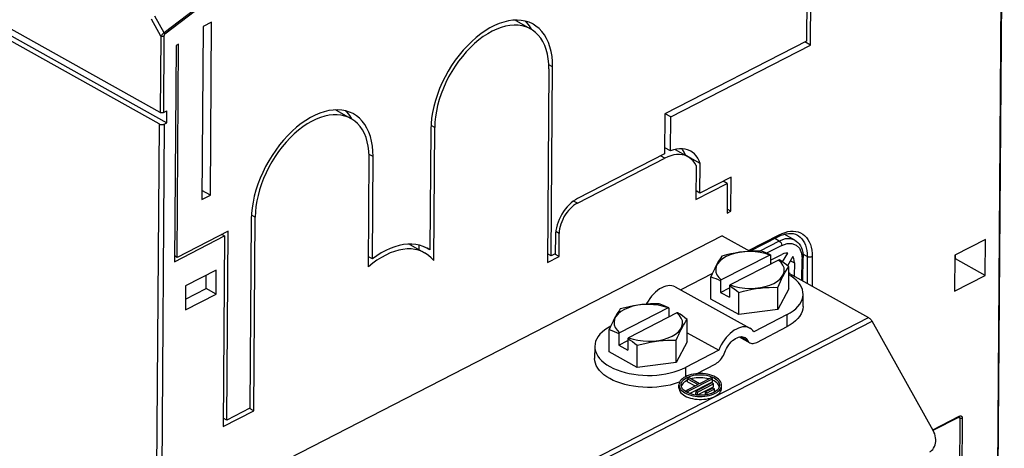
# Model space of a CAD drawing. Extents: x 0 to 420, y 0 to 297.
# Tile 29 of 31: x 372 to 399, y 92 to 104. Entities that reach past the tile are written whole.
import ezdxf

# ---------------------------------------------------------------- set-up
doc = ezdxf.new("R2010")
doc.units = 0
doc.header["$LTSCALE"] = 23.1
doc.layers.get('0').update_dxf_attribs({"linetype": 'CONTINUOUS'})

msp = doc.modelspace()

# ---------------------------------------------------------------- linework, layer by layer
at = {"color": 7, "linetype": 'CONTINUOUS'}
for p, q in [((375.561, 101.497), (326.893, 128.695)), ((327.034, 128.431), (375.744, 101.209)), ((375.531, 101.175), (326.89, 128.357)), ((399.011, 77.683), (399.285, 114.183)), ((393.744, 106.533), (393.721, 103.505)), ((393.834, 103.394), (393.857, 106.507)), ((385.55, 104.082), (385.529, 104.092)), ((385.55, 104.082), (385.967, 103.849)), ((376.766, 103.916), (376.729, 99.046)), ((377.004, 104.039), (376.766, 103.916)), ((376.967, 99.169), (377.004, 104.039)), ((385.927, 103.934), (385.989, 103.836)), ((376.002, 103.377), (375.956, 97.297)), ((376.076, 103.415), (376.002, 103.377)), ((376.032, 97.423), (376.076, 103.415)), ((393.721, 103.505), (389.746, 101.46)), ((389.908, 101.375), (393.834, 103.394)), ((393.834, 103.394), (393.677, 103.482)), ((386.482, 102.724), (386.441, 97.28)), ((386.549, 97.462), (386.589, 102.779)), ((375.646, 101.495), (375.746, 101.547)), ((375.744, 101.209), (375.746, 101.547)), ((380.503, 101.56), (380.483, 101.569)), ((380.503, 101.56), (380.92, 101.327)), ((380.879, 101.412), (380.938, 101.316)), ((389.746, 101.46), (389.737, 100.336)), ((389.908, 101.375), (389.751, 101.463)), ((389.901, 100.415), (389.908, 101.375)), ((375.672, 101.173), (375.744, 101.209)), ((383.246, 97.33), (383.273, 101.073)), ((383.165, 101.018), (383.141, 97.63)), ((389.901, 100.415), (389.739, 100.506)), ((381.521, 97.377), (381.541, 100.258)), ((387.283, 98.947), (389.738, 100.21)), ((389.737, 100.336), (387.288, 99.076)), ((390.031, 100.456), (390.4, 100.25)), ((390.737, 100.063), (390.319, 100.296)), ((390.319, 100.295), (390.319, 100.296)), ((390.625, 100.007), (390.618, 99.047)), ((390.73, 99.227), (390.737, 100.063)), ((391.61, 99.68), (390.73, 99.227)), ((391.602, 98.719), (391.61, 99.68)), ((390.618, 99.047), (391.497, 99.499)), ((391.497, 99.499), (391.382, 99.563)), ((391.497, 99.499), (391.49, 98.661)), ((376.729, 99.046), (376.967, 99.169)), ((376.967, 99.169), (376.731, 99.301)), ((390.73, 99.227), (390.619, 99.29)), ((378.185, 93.108), (378.226, 98.552)), ((391.49, 98.661), (391.602, 98.719)), ((391.602, 98.719), (391.491, 98.781)), ((378.119, 98.496), (378.079, 93.179)), ((375.956, 97.297), (377.364, 98.024)), ((377.468, 98.162), (376.032, 97.423)), ((377.364, 98.024), (377.285, 98.068)), ((377.364, 98.024), (377.324, 92.665)), ((377.428, 92.844), (377.468, 98.162)), ((391.352, 98.03), (378.425, 91.381)), ((386.665, 98.033), (386.661, 97.52)), ((386.768, 97.448), (386.773, 98.093)), ((391.352, 98.03), (392.132, 97.594)), ((392.131, 97.595), (392.937, 98.009)), ((393.395, 97.908), (393.099, 98.073)), ((382.572, 97.782), (382.544, 97.796)), ((382.572, 97.782), (382.99, 97.549)), ((382.83, 97.769), (382.829, 97.639)), ((383.141, 97.63), (382.992, 97.713)), ((398.755, 97.928), (397.893, 97.485)), ((398.747, 96.916), (398.755, 97.928)), ((376.032, 97.423), (375.957, 97.464)), ((381.521, 97.377), (381.413, 97.437)), ((383.141, 97.63), (383.062, 97.679)), ((386.441, 97.28), (386.768, 97.448)), ((386.549, 97.462), (386.443, 97.522)), ((386.661, 97.52), (386.549, 97.462)), ((386.768, 97.448), (386.651, 97.514)), ((392.691, 97.488), (391.33, 96.788)), ((392.691, 97.488), (392.713, 97.49)), ((392.713, 97.49), (392.711, 97.229)), ((392.712, 97.342), (393.028, 97.505)), ((393.047, 97.294), (393.196, 97.543)), ((393.344, 97.444), (393.191, 97.189)), ((397.893, 97.485), (397.885, 96.472)), ((397.912, 97.382), (397.913, 97.495)), ((392.941, 97.348), (391.58, 96.648)), ((392.711, 97.27), (392.749, 97.249)), ((392.963, 97.35), (392.941, 97.348)), ((393.013, 97.278), (392.941, 97.348)), ((393.226, 96.534), (393.23, 97.159)), ((393.384, 97.268), (393.381, 96.896)), ((393.625, 96.76), (393.63, 97.417)), ((397.892, 97.372), (397.912, 97.382)), ((398.747, 96.916), (397.912, 97.382)), ((377.133, 97.065), (376.272, 96.622)), ((376.85, 96.545), (376.853, 96.92)), ((377.128, 96.39), (377.133, 97.065)), ((391.081, 96.973), (390.188, 96.509)), ((391.035, 96.251), (391.04, 96.875)), ((391.075, 96.959), (391.04, 96.875)), ((391.11, 97.037), (391.075, 96.959)), ((393.252, 96.968), (393.229, 96.992)), ((393.229, 96.981), (395.469, 95.729)), ((397.885, 96.472), (398.747, 96.916)), ((376.272, 96.622), (376.267, 95.946)), ((390.037, 96.592), (392.135, 95.432)), ((391.308, 96.767), (391.305, 96.439)), ((391.308, 96.767), (391.33, 96.788)), ((391.558, 96.627), (391.556, 96.299)), ((391.58, 96.648), (391.558, 96.627)), ((376.267, 95.946), (377.128, 96.39)), ((376.269, 96.246), (376.85, 96.545)), ((377.128, 96.39), (376.85, 96.545)), ((391.305, 96.439), (391.558, 96.569)), ((391.305, 96.439), (391.556, 96.299)), ((391.821, 95.812), (391.826, 96.436)), ((392.916, 95.953), (392.921, 96.578)), ((393.226, 96.534), (392.916, 95.953)), ((393.628, 96.043), (393.63, 96.381)), ((391.821, 95.812), (391.035, 96.251)), ((389.833, 96.002), (388.472, 95.302)), ((390.083, 95.862), (388.722, 95.162)), ((389.833, 96.002), (389.854, 96.004)), ((389.854, 96.004), (389.852, 95.743)), ((390.105, 95.864), (390.083, 95.862)), ((390.155, 95.792), (390.083, 95.862)), ((392.916, 95.953), (391.821, 95.812)), ((393.18, 95.812), (392.246, 95.326)), ((388.252, 95.552), (388.217, 95.474)), ((390.368, 95.048), (390.372, 95.673)), ((397.283, 92.557), (395.568, 95.624)), ((388.177, 94.765), (388.182, 95.39)), ((388.217, 95.474), (388.182, 95.39)), ((388.45, 95.282), (388.447, 94.953)), ((388.45, 95.282), (388.472, 95.302)), ((390.37, 95.302), (391.256, 94.812)), ((392.324, 95.031), (393.177, 95.474)), ((388.447, 94.953), (388.7, 95.083)), ((388.447, 94.953), (388.698, 94.813)), ((388.7, 95.142), (388.698, 94.813)), ((388.722, 95.162), (388.7, 95.142)), ((388.963, 94.326), (388.968, 94.951)), ((390.058, 94.468), (390.063, 95.092)), ((390.368, 95.048), (390.058, 94.468)), ((391.834, 95.184), (392.133, 95.019)), ((387.772, 94.918), (387.77, 94.58)), ((388.963, 94.326), (388.177, 94.765)), ((391.256, 94.812), (390.322, 94.326)), ((390.058, 94.468), (388.963, 94.326)), ((390.629, 94.15), (391.172, 94.432)), ((390.138, 93.753), (390.139, 93.838)), ((390.231, 93.851), (390.214, 93.82)), ((390.675, 93.845), (390.352, 93.679)), ((390.426, 94.031), (390.383, 94.009)), ((390.383, 94.009), (390.675, 93.845)), ((390.383, 93.924), (390.383, 94.009)), ((390.383, 93.924), (390.596, 93.805)), ((390.394, 93.656), (391.083, 94.01)), ((390.719, 93.867), (390.426, 94.031)), ((390.438, 93.594), (391.083, 93.926)), ((391.067, 93.89), (390.619, 93.659)), ((390.661, 93.636), (391.109, 93.867)), ((391.042, 94.034), (390.719, 93.867)), ((391.083, 94.01), (391.042, 94.034)), ((391.109, 93.867), (391.067, 93.89)), ((391.083, 93.926), (391.083, 94.01)), ((391.126, 93.948), (391.083, 93.969)), ((391.108, 93.782), (391.109, 93.867)), ((391.338, 93.744), (391.339, 93.829)), ((390.214, 93.82), (390.205, 93.795)), ((390.308, 93.611), (390.357, 93.587)), ((390.352, 93.679), (390.394, 93.656)), ((390.352, 93.634), (390.352, 93.679)), ((390.394, 93.612), (390.394, 93.656)), ((390.618, 93.575), (390.619, 93.659)), ((390.618, 93.575), (390.66, 93.552)), ((390.619, 93.659), (390.661, 93.636)), ((390.683, 93.545), (390.621, 93.551)), ((390.66, 93.552), (391.108, 93.782)), ((390.66, 93.552), (390.661, 93.636)), ((390.885, 93.555), (390.886, 93.64)), ((390.885, 93.555), (390.887, 93.554)), ((391.093, 93.746), (390.886, 93.64)), ((390.886, 93.64), (390.928, 93.617)), ((390.927, 93.561), (390.928, 93.617)), ((390.928, 93.617), (391.134, 93.723)), ((391.047, 93.594), (391.134, 93.639)), ((391.134, 93.723), (391.093, 93.746)), ((391.134, 93.639), (391.134, 93.723)), ((391.272, 93.786), (391.266, 93.806)), ((377.324, 92.665), (378.185, 93.108)), ((378.079, 93.179), (377.428, 92.844)), ((378.185, 93.108), (378.068, 93.174)), ((377.428, 92.844), (377.325, 92.902)), ((397.282, 92.56), (398.003, 92.931))]:
    msp.add_line(p, q, dxfattribs=at)
at = {"color": 9, "linetype": 'CONTINUOUS'}
for p, q in [((398.996, 77.666), (399.27, 114.164)), ((375.577, 103.641), (375.314, 104.12)), ((375.668, 103.738), (375.409, 104.209)), ((375.577, 103.641), (375.561, 101.497)), ((375.662, 103.64), (375.646, 101.495)), ((386.589, 102.779), (386.478, 102.841)), ((375.531, 101.175), (375.263, 65.536)), ((375.672, 101.173), (375.405, 65.535)), ((383.273, 101.073), (383.17, 101.131)), ((381.541, 100.258), (381.431, 100.319)), ((389.738, 100.21), (389.62, 100.276)), ((387.283, 98.947), (387.177, 99.007)), ((378.226, 98.552), (378.123, 98.609)), ((386.773, 98.093), (386.674, 98.148)), ((392.096, 97.614), (392.961, 98.059)), ((392.961, 97.882), (392.41, 97.598)), ((393.03, 97.758), (392.602, 97.538)), ((392.961, 97.882), (392.831, 97.955)), ((393.745, 97.444), (393.625, 97.511)), ((393.745, 97.444), (393.739, 96.696)), ((393.886, 97.442), (393.88, 96.617)), ((393.275, 97.329), (393.384, 97.268)), ((393.595, 96.776), (393.6, 97.379)), ((393.177, 95.474), (393.18, 95.812)), ((382.543, 89.08), (395.469, 95.729)), ((382.641, 88.976), (395.568, 95.624)), ((391.878, 95.191), (392.07, 95.085)), ((390.322, 94.326), (390.32, 94.066)), ((397.274, 92.575), (398.015, 92.956)), ((398.034, 92.897), (397.987, 92.923)), ((398.034, 92.897), (398.014, 90.245)), ((398.104, 92.896), (398.085, 90.244))]:
    msp.add_line(p, q, dxfattribs=at)
for points in [[(386.113, 111.075), (384.359, 109.956), (382.61, 108.794), (380.865, 107.59), (379.125, 106.346), (377.392, 105.062), (375.668, 103.738)], [(386.12, 111.03), (384.369, 109.911), (382.621, 108.75), (380.878, 107.548), (379.14, 106.305), (377.409, 105.022), (375.686, 103.7)], [(375.668, 103.738), (375.656, 103.731), (375.644, 103.722), (375.632, 103.712), (375.621, 103.701), (375.61, 103.689), (375.6, 103.677), (375.591, 103.665), (375.583, 103.653), (375.577, 103.641)], [(375.662, 103.64), (375.653, 103.636), (375.642, 103.633), (375.631, 103.632), (375.619, 103.631), (375.607, 103.632), (375.596, 103.634), (375.586, 103.637), (375.577, 103.641)], [(375.686, 103.7), (375.682, 103.696), (375.678, 103.692), (375.674, 103.686), (375.671, 103.679), (375.668, 103.672), (375.665, 103.664), (375.663, 103.656), (375.662, 103.648), (375.662, 103.64)], [(375.686, 103.7), (375.684, 103.709), (375.68, 103.719), (375.674, 103.729), (375.668, 103.738)], [(392.961, 98.059), (392.96, 98.046), (392.957, 98.035), (392.953, 98.025), (392.947, 98.017), (392.94, 98.011), (392.937, 98.009)], [(392.961, 98.059), (393.042, 98.097), (393.122, 98.126), (393.202, 98.146), (393.279, 98.157), (393.354, 98.159), (393.426, 98.152), (393.495, 98.136), (393.559, 98.111), (393.619, 98.077), (393.673, 98.035), (393.722, 97.985), (393.765, 97.926), (393.802, 97.861), (393.833, 97.788), (393.857, 97.709), (393.874, 97.625), (393.883, 97.535), (393.886, 97.442)], [(393.468, 98.048), (393.498, 98.03), (393.548, 97.991), (393.593, 97.945), (393.633, 97.891), (393.667, 97.83), (393.696, 97.764), (393.718, 97.691), (393.733, 97.613), (393.742, 97.53), (393.745, 97.444)], [(393.395, 97.908), (393.284, 97.946), (393.129, 97.942), (392.961, 97.882)], [(392.961, 97.882), (392.988, 97.86), (393.01, 97.83), (393.025, 97.794), (393.03, 97.758)], [(393.03, 97.758), (393.179, 97.812), (393.317, 97.816), (393.435, 97.77), (393.525, 97.677), (393.581, 97.544), (393.6, 97.379)], [(393.886, 97.442), (393.874, 97.437), (393.861, 97.433), (393.846, 97.43), (393.831, 97.428), (393.815, 97.427), (393.799, 97.428), (393.784, 97.43), (393.77, 97.434), (393.757, 97.438), (393.745, 97.444)], [(393.63, 97.417), (393.622, 97.396), (393.6, 97.379)], [(398.015, 92.956), (398.014, 92.948), (398.012, 92.941), (398.009, 92.936), (398.004, 92.932), (398.003, 92.931)], [(398.015, 92.956), (398.028, 92.961), (398.04, 92.964), (398.052, 92.965), (398.064, 92.964), (398.074, 92.96), (398.083, 92.954), (398.09, 92.946), (398.097, 92.936), (398.101, 92.924), (398.104, 92.911), (398.104, 92.896)], [(398.016, 92.935), (398.021, 92.932), (398.025, 92.927), (398.029, 92.921), (398.032, 92.914), (398.033, 92.906), (398.034, 92.897)], [(398.104, 92.896), (398.097, 92.893), (398.088, 92.89), (398.079, 92.889), (398.069, 92.889), (398.059, 92.889), (398.05, 92.891), (398.041, 92.893), (398.034, 92.897)]]:
    msp.add_lwpolyline(points, dxfattribs=at)
at = {"color": 7, "linetype": 'CONTINUOUS'}
for points in [[(385.591, 104.095), (385.47, 104.09), (385.345, 104.072), (385.218, 104.041), (385.089, 103.998), (384.958, 103.943), (384.827, 103.875), (384.696, 103.796), (384.566, 103.706), (384.438, 103.605), (384.313, 103.495), (384.191, 103.374), (384.073, 103.246), (383.959, 103.109), (383.851, 102.965), (383.749, 102.815), (383.654, 102.659), (383.566, 102.499), (383.486, 102.336), (383.413, 102.17), (383.35, 102.002), (383.295, 101.834), (383.249, 101.666), (383.214, 101.5), (383.187, 101.335), (383.171, 101.175), (383.165, 101.018)], [(386.04, 103.98), (386.028, 103.987), (385.927, 104.033), (385.82, 104.066), (385.708, 104.087), (385.591, 104.095)], [(385.813, 104.068), (385.854, 104.027), (385.927, 103.934)], [(385.967, 103.849), (385.93, 103.868), (385.832, 103.909), (385.728, 103.937), (385.618, 103.953), (385.504, 103.956), (385.386, 103.947), (385.265, 103.925), (385.142, 103.89), (385.017, 103.843), (384.891, 103.784), (384.765, 103.713), (384.64, 103.632), (384.516, 103.539), (384.395, 103.437), (384.276, 103.325), (384.161, 103.204), (384.051, 103.075), (383.946, 102.939), (383.846, 102.796), (383.753, 102.648), (383.666, 102.496), (383.588, 102.339), (383.517, 102.18), (383.454, 102.019), (383.4, 101.858), (383.356, 101.696), (383.32, 101.536), (383.295, 101.378), (383.279, 101.224), (383.273, 101.073)], [(386.482, 102.724), (386.478, 102.869), (386.464, 103.009), (386.441, 103.141), (386.407, 103.266), (386.365, 103.382), (386.313, 103.49), (386.253, 103.587), (386.183, 103.674), (386.106, 103.751), (386.022, 103.815), (385.967, 103.849)], [(386.589, 102.779), (386.585, 102.931), (386.572, 103.076), (386.548, 103.214), (386.514, 103.345), (386.471, 103.467), (386.418, 103.581), (386.357, 103.684), (386.286, 103.776), (386.208, 103.858), (386.121, 103.928), (386.04, 103.98)], [(375.646, 101.495), (375.637, 101.492), (375.626, 101.489), (375.615, 101.487), (375.603, 101.487), (375.591, 101.487), (375.58, 101.489), (375.57, 101.492), (375.561, 101.497)], [(380.543, 101.572), (380.422, 101.567), (380.297, 101.549), (380.17, 101.518), (380.041, 101.475), (379.91, 101.42), (379.779, 101.352), (379.648, 101.273), (379.518, 101.183), (379.391, 101.082), (379.265, 100.972), (379.143, 100.851), (379.025, 100.723), (378.912, 100.586), (378.804, 100.442), (378.702, 100.292), (378.607, 100.137), (378.519, 99.977), (378.439, 99.813), (378.366, 99.647), (378.303, 99.48), (378.248, 99.312), (378.203, 99.144), (378.167, 98.978), (378.141, 98.814), (378.125, 98.653), (378.119, 98.496)], [(380.92, 101.327), (380.849, 101.362), (380.75, 101.398), (380.645, 101.422), (380.536, 101.434), (380.422, 101.433), (380.305, 101.42), (380.184, 101.394), (380.062, 101.357), (379.938, 101.307), (379.814, 101.246), (379.69, 101.174), (379.566, 101.091), (379.444, 100.997), (379.325, 100.894), (379.208, 100.782), (379.096, 100.661), (378.987, 100.532), (378.884, 100.397), (378.786, 100.255), (378.695, 100.108), (378.611, 99.957), (378.534, 99.802), (378.464, 99.645), (378.403, 99.486), (378.351, 99.326), (378.307, 99.167), (378.273, 99.009), (378.248, 98.853), (378.232, 98.7), (378.226, 98.552)], [(380.992, 101.457), (380.979, 101.464), (380.879, 101.51), (380.772, 101.543), (380.66, 101.564), (380.543, 101.572)], [(380.765, 101.545), (380.805, 101.504), (380.879, 101.412)], [(381.411, 97.157), (381.434, 100.273), (381.426, 100.414), (381.408, 100.549), (381.38, 100.676), (381.343, 100.796), (381.297, 100.907), (381.242, 101.009), (381.179, 101.102), (381.108, 101.183), (381.029, 101.254), (380.942, 101.314), (380.92, 101.327)], [(381.541, 100.258), (381.537, 100.409), (381.523, 100.554), (381.499, 100.693), (381.466, 100.823), (381.423, 100.945), (381.37, 101.058), (381.308, 101.161), (381.238, 101.254), (381.159, 101.336), (381.073, 101.406), (380.992, 101.457)], [(375.531, 101.175), (375.542, 101.169), (375.556, 101.164), (375.57, 101.161), (375.585, 101.159), (375.601, 101.158), (375.616, 101.158), (375.632, 101.16), (375.646, 101.163), (375.66, 101.167), (375.672, 101.173)], [(390.469, 100.411), (390.452, 100.42), (390.384, 100.449), (390.312, 100.468), (390.235, 100.477), (390.155, 100.476), (390.072, 100.466), (389.987, 100.445), (389.901, 100.415)], [(390.319, 100.296), (390.286, 100.382), (390.243, 100.459), (390.23, 100.477)], [(390.4, 100.25), (390.367, 100.267), (390.299, 100.293), (390.227, 100.309), (390.152, 100.316), (390.073, 100.313), (389.991, 100.302), (389.908, 100.28), (389.823, 100.25), (389.738, 100.21)], [(390.625, 100.007), (390.585, 100.075), (390.539, 100.136), (390.487, 100.188), (390.43, 100.232), (390.4, 100.25)], [(390.737, 100.063), (390.706, 100.142), (390.668, 100.215), (390.623, 100.279), (390.572, 100.335), (390.515, 100.382), (390.469, 100.411)], [(387.288, 99.076), (387.228, 99.042), (387.168, 99), (387.109, 98.953), (387.052, 98.899), (386.997, 98.841), (386.944, 98.777), (386.895, 98.71), (386.85, 98.639), (386.809, 98.565), (386.772, 98.49), (386.741, 98.412), (386.714, 98.335), (386.693, 98.257), (386.678, 98.18), (386.669, 98.105), (386.665, 98.033)], [(387.283, 98.947), (387.23, 98.917), (387.178, 98.88), (387.127, 98.838), (387.077, 98.79), (387.03, 98.738), (386.985, 98.681), (386.944, 98.621), (386.906, 98.558), (386.872, 98.492), (386.843, 98.425), (386.819, 98.357), (386.799, 98.29), (386.785, 98.222), (386.776, 98.157), (386.773, 98.093)], [(392.937, 98.009), (393.01, 98.043), (393.083, 98.069), (393.153, 98.087), (393.221, 98.097), (393.287, 98.098), (393.351, 98.091), (393.411, 98.074), (393.468, 98.048)], [(382.632, 97.797), (382.516, 97.795), (382.397, 97.782), (382.275, 97.758), (382.15, 97.722), (382.025, 97.674), (381.898, 97.615), (381.772, 97.546), (381.646, 97.466), (381.521, 97.377)], [(383.062, 97.679), (383.05, 97.686), (382.954, 97.731), (382.851, 97.764), (382.744, 97.786), (382.632, 97.797)], [(393.395, 97.908), (393.438, 97.879), (393.481, 97.843), (393.519, 97.8), (393.552, 97.75), (393.58, 97.693), (393.602, 97.631), (393.618, 97.564), (393.627, 97.492), (393.63, 97.417)], [(382.99, 97.549), (382.918, 97.585), (382.82, 97.621), (382.717, 97.645), (382.609, 97.658), (382.497, 97.659), (382.381, 97.648), (382.263, 97.625), (382.142, 97.591), (382.02, 97.546), (381.897, 97.489), (381.774, 97.421), (381.651, 97.343), (381.53, 97.255), (381.411, 97.157)], [(383.246, 97.33), (383.175, 97.409), (383.096, 97.479), (383.01, 97.537), (382.99, 97.549)], [(391.349, 97.456), (391.314, 97.408), (391.28, 97.357), (391.246, 97.303), (391.212, 97.244), (391.178, 97.179), (391.144, 97.111), (391.11, 97.037)], [(392.691, 97.488), (392.564, 97.529), (392.426, 97.559), (392.282, 97.578), (392.134, 97.585), (391.987, 97.579), (391.843, 97.562), (391.705, 97.533), (391.578, 97.493), (391.464, 97.443), (391.366, 97.384), (391.286, 97.317), (391.226, 97.245), (391.188, 97.168), (391.172, 97.09), (391.178, 97.01), (391.207, 96.932), (391.258, 96.857), (391.33, 96.788)], [(392.445, 97.598), (392.32, 97.6), (392.199, 97.598), (392.078, 97.591), (391.958, 97.581), (391.837, 97.565), (391.716, 97.545), (391.596, 97.52), (391.474, 97.49), (391.349, 97.456)], [(392.713, 97.49), (392.647, 97.52), (392.58, 97.548), (392.513, 97.574), (392.445, 97.598)], [(393.196, 97.543), (393.143, 97.542), (393.086, 97.53), (393.028, 97.505)], [(393.384, 97.268), (393.38, 97.334), (393.366, 97.393), (393.344, 97.444)], [(391.58, 96.648), (391.708, 96.606), (391.845, 96.576), (391.989, 96.557), (392.137, 96.55), (392.284, 96.556), (392.429, 96.573), (392.566, 96.602), (392.693, 96.642), (392.807, 96.692), (392.905, 96.751), (392.985, 96.818), (393.045, 96.89), (393.083, 96.967), (393.1, 97.045), (393.093, 97.125), (393.064, 97.203), (393.013, 97.278)], [(392.921, 96.578), (392.956, 96.662), (392.991, 96.74), (393.025, 96.813), (393.059, 96.882), (393.093, 96.946), (393.127, 97.005), (393.161, 97.06), (393.195, 97.11), (393.23, 97.159)], [(393.23, 97.159), (393.162, 97.211), (393.095, 97.26), (393.029, 97.306), (392.963, 97.35)], [(391.04, 96.875), (391.109, 96.851), (391.176, 96.825), (391.242, 96.797), (391.308, 96.767)], [(393.63, 96.381), (393.626, 96.446), (393.61, 96.516), (393.583, 96.585), (393.545, 96.652), (393.497, 96.717), (393.437, 96.78), (393.368, 96.84), (393.29, 96.897), (393.229, 96.933)], [(390.037, 96.592), (389.99, 96.613), (389.94, 96.626), (389.887, 96.63), (389.831, 96.626), (389.773, 96.615), (389.714, 96.595), (389.655, 96.568), (389.595, 96.533), (389.536, 96.491), (389.478, 96.443), (389.422, 96.388), (389.368, 96.329), (389.318, 96.264), (389.271, 96.195), (389.228, 96.123), (389.219, 96.106)], [(391.558, 96.627), (391.624, 96.584), (391.69, 96.538), (391.757, 96.488), (391.826, 96.436)], [(391.826, 96.436), (391.951, 96.47), (392.072, 96.5), (392.193, 96.525), (392.313, 96.545), (392.434, 96.561), (392.555, 96.571), (392.675, 96.578), (392.796, 96.58), (392.921, 96.578)], [(393.18, 95.812), (393.269, 95.863), (393.35, 95.917), (393.422, 95.976), (393.483, 96.037), (393.535, 96.102), (393.575, 96.168), (393.605, 96.236), (393.623, 96.306), (393.63, 96.381)], [(389.833, 96.002), (389.705, 96.043), (389.568, 96.074), (389.424, 96.092), (389.276, 96.099), (389.129, 96.094), (388.984, 96.076), (388.847, 96.047), (388.72, 96.007), (388.606, 95.957), (388.508, 95.898), (388.428, 95.832), (388.368, 95.759), (388.33, 95.683), (388.314, 95.604), (388.32, 95.525), (388.349, 95.447), (388.4, 95.372), (388.472, 95.302)], [(389.586, 96.112), (389.462, 96.114), (389.341, 96.112), (389.22, 96.106), (389.1, 96.095), (388.979, 96.079), (388.858, 96.059), (388.738, 96.034), (388.616, 96.005), (388.491, 95.971)], [(389.854, 96.004), (389.788, 96.034), (389.722, 96.062), (389.655, 96.088), (389.586, 96.112)], [(393.628, 96.043), (393.621, 95.968), (393.602, 95.899), (393.573, 95.831), (393.532, 95.764), (393.481, 95.7), (393.419, 95.638), (393.348, 95.58), (393.267, 95.525), (393.177, 95.474)], [(388.491, 95.971), (388.456, 95.922), (388.422, 95.872), (388.388, 95.817), (388.354, 95.758), (388.32, 95.694), (388.286, 95.625), (388.252, 95.552)], [(388.722, 95.162), (388.849, 95.121), (388.987, 95.09), (389.131, 95.072), (389.279, 95.065), (389.426, 95.07), (389.57, 95.088), (389.708, 95.117), (389.835, 95.157), (389.949, 95.207), (390.047, 95.266), (390.127, 95.332), (390.187, 95.405), (390.225, 95.481), (390.241, 95.56), (390.235, 95.639), (390.206, 95.717), (390.155, 95.792)], [(390.372, 95.673), (390.304, 95.725), (390.237, 95.774), (390.171, 95.821), (390.105, 95.864)], [(388.223, 95.487), (388.134, 95.436), (388.053, 95.382), (387.981, 95.323), (387.92, 95.262), (387.868, 95.197), (387.828, 95.131), (387.798, 95.063), (387.78, 94.993), (387.772, 94.918)], [(390.063, 95.092), (390.098, 95.176), (390.133, 95.254), (390.167, 95.328), (390.201, 95.396), (390.235, 95.461), (390.269, 95.52), (390.303, 95.574), (390.337, 95.625), (390.372, 95.673)], [(395.469, 95.729), (395.488, 95.717), (395.505, 95.703), (395.523, 95.686), (395.539, 95.667), (395.554, 95.647), (395.568, 95.624)], [(388.182, 95.39), (388.25, 95.365), (388.318, 95.34), (388.384, 95.312), (388.45, 95.282)], [(392.135, 95.432), (392.088, 95.452), (392.038, 95.465), (391.985, 95.469), (391.93, 95.465), (391.872, 95.454), (391.813, 95.434), (391.753, 95.407), (391.694, 95.372), (391.634, 95.33), (391.576, 95.282), (391.52, 95.228), (391.467, 95.168), (391.416, 95.103), (391.37, 95.034), (391.327, 94.963), (391.289, 94.888), (391.256, 94.812)], [(392.246, 95.326), (392.214, 95.369), (392.176, 95.404), (392.135, 95.432)], [(388.7, 95.142), (388.766, 95.098), (388.832, 95.052), (388.899, 95.003), (388.968, 94.951)], [(388.968, 94.951), (389.092, 94.985), (389.214, 95.014), (389.334, 95.039), (389.455, 95.059), (389.576, 95.075), (389.697, 95.086), (389.817, 95.092), (389.938, 95.094), (390.063, 95.092)], [(391.451, 94.806), (391.476, 94.859), (391.505, 94.91), (391.537, 94.958), (391.572, 95.003), (391.609, 95.045), (391.648, 95.082), (391.689, 95.115), (391.731, 95.142), (391.772, 95.164), (391.814, 95.179), (391.854, 95.189), (391.893, 95.193), (391.93, 95.19), (391.965, 95.181), (391.99, 95.169)], [(391.99, 95.169), (391.997, 95.165), (392.025, 95.144), (392.049, 95.117), (392.07, 95.085)], [(392.07, 95.085), (392.087, 95.058), (392.108, 95.036), (392.133, 95.019)], [(392.133, 95.019), (392.159, 95.007), (392.189, 95.001), (392.221, 95), (392.255, 95.005), (392.289, 95.015), (392.324, 95.031)], [(387.772, 94.918), (387.777, 94.853), (387.793, 94.783), (387.819, 94.715), (387.858, 94.647), (387.906, 94.582), (387.965, 94.519), (388.035, 94.459), (388.113, 94.402), (388.201, 94.35), (388.296, 94.301), (388.399, 94.257), (388.509, 94.218), (388.624, 94.185), (388.744, 94.157), (388.869, 94.134), (388.996, 94.118), (389.126, 94.107), (389.256, 94.102), (389.387, 94.104), (389.517, 94.112), (389.645, 94.126), (389.77, 94.145), (389.892, 94.171), (390.009, 94.202), (390.12, 94.238), (390.224, 94.28), (390.322, 94.326)], [(391.172, 94.432), (391.207, 94.453), (391.242, 94.479), (391.276, 94.509), (391.308, 94.543), (391.338, 94.58), (391.366, 94.621), (391.39, 94.663), (391.412, 94.708), (391.451, 94.806)], [(390.159, 93.917), (390.117, 93.901), (390.006, 93.864), (389.889, 93.833), (389.768, 93.808), (389.643, 93.788), (389.515, 93.774), (389.385, 93.766), (389.254, 93.765), (389.123, 93.769), (388.994, 93.78), (388.866, 93.797), (388.742, 93.819), (388.622, 93.847), (388.506, 93.881), (388.397, 93.92), (388.294, 93.964), (388.198, 94.012), (388.111, 94.065), (388.032, 94.121), (387.963, 94.181), (387.904, 94.244), (387.855, 94.31), (387.817, 94.377), (387.79, 94.446), (387.774, 94.516), (387.77, 94.58)], [(391.17, 94.055), (391.12, 94.079), (391.066, 94.101), (391.008, 94.119), (390.946, 94.134), (390.881, 94.145), (390.815, 94.152), (390.748, 94.155), (390.681, 94.154), (390.614, 94.149), (390.55, 94.139), (390.487, 94.126), (390.428, 94.11), (390.372, 94.09), (390.321, 94.066), (390.276, 94.04), (390.236, 94.011), (390.202, 93.98), (390.176, 93.947), (390.156, 93.913), (390.144, 93.877), (390.139, 93.841), (390.139, 93.838)], [(390.199, 93.837), (390.199, 93.849), (390.206, 93.882), (390.219, 93.915), (390.24, 93.947), (390.268, 93.977), (390.301, 94.005), (390.341, 94.031), (390.386, 94.054), (390.436, 94.074), (390.49, 94.091), (390.547, 94.105), (390.607, 94.115), (390.669, 94.121), (390.732, 94.123), (390.794, 94.121), (390.856, 94.115), (390.917, 94.106), (390.975, 94.092), (391.029, 94.076), (391.08, 94.056), (391.127, 94.033)], [(390.139, 93.838), (390.142, 93.805), (390.152, 93.77), (390.169, 93.735), (390.194, 93.701), (390.226, 93.669), (390.264, 93.639), (390.308, 93.611)], [(390.351, 93.634), (390.31, 93.659), (390.275, 93.687), (390.246, 93.717), (390.224, 93.749), (390.208, 93.782), (390.2, 93.815), (390.199, 93.837)], [(390.383, 93.968), (390.362, 93.959), (390.321, 93.935), (390.285, 93.909), (390.255, 93.881), (390.231, 93.851)], [(390.357, 93.587), (390.412, 93.565), (390.47, 93.547), (390.532, 93.532), (390.596, 93.521), (390.662, 93.514), (390.729, 93.511), (390.796, 93.512), (390.863, 93.518), (390.928, 93.527), (390.99, 93.54), (391.05, 93.556), (391.105, 93.576), (391.156, 93.6), (391.202, 93.626), (391.242, 93.655), (391.275, 93.686), (391.302, 93.719), (391.321, 93.753), (391.334, 93.789), (391.339, 93.825), (391.339, 93.829)], [(390.985, 94.005), (390.98, 94.006), (390.924, 94.019), (390.867, 94.029), (390.807, 94.036), (390.747, 94.038), (390.686, 94.037), (390.626, 94.033), (390.568, 94.024), (390.511, 94.013), (390.476, 94.003)], [(391.266, 93.806), (391.251, 93.837), (391.228, 93.868), (391.2, 93.896), (391.166, 93.923), (391.126, 93.948)], [(391.127, 94.033), (391.168, 94.007), (391.203, 93.979), (391.232, 93.949), (391.254, 93.917), (391.269, 93.884), (391.277, 93.851), (391.279, 93.829)], [(391.279, 93.829), (391.278, 93.817), (391.272, 93.784), (391.258, 93.751), (391.237, 93.719), (391.21, 93.689), (391.176, 93.661), (391.136, 93.635)], [(391.339, 93.829), (391.336, 93.861), (391.326, 93.897), (391.308, 93.931), (391.283, 93.965), (391.252, 93.997), (391.214, 94.027), (391.17, 94.055)], [(390.138, 93.753), (390.138, 93.748), (390.142, 93.713), (390.154, 93.679), (390.172, 93.645), (390.196, 93.613), (390.228, 93.582), (390.265, 93.554), (390.307, 93.527)], [(390.307, 93.527), (390.355, 93.503), (390.407, 93.482), (390.463, 93.464), (390.522, 93.45), (390.584, 93.438), (390.648, 93.431), (390.712, 93.427), (390.777, 93.427), (390.842, 93.431), (390.905, 93.439), (390.966, 93.45), (391.025, 93.465), (391.08, 93.483), (391.132, 93.504), (391.178, 93.528), (391.22, 93.554), (391.256, 93.583), (391.285, 93.614), (391.309, 93.646), (391.325, 93.68), (391.335, 93.714), (391.338, 93.744)], [(390.621, 93.551), (390.561, 93.561), (390.503, 93.574), (390.448, 93.591), (390.397, 93.611), (390.351, 93.634)], [(390.93, 93.561), (390.87, 93.551), (390.809, 93.545), (390.746, 93.543), (390.683, 93.545)], [(391.136, 93.635), (391.091, 93.612), (391.041, 93.592), (390.987, 93.575), (390.93, 93.561)], [(398.003, 92.931), (398.009, 92.933), (398.013, 92.935), (398.016, 92.935), (398.017, 92.935)], [(397.196, 91.953), (397.206, 91.96), (397.241, 91.989), (397.273, 92.022), (397.299, 92.06), (397.321, 92.102), (397.338, 92.147), (397.35, 92.195), (397.357, 92.245), (397.358, 92.297), (397.353, 92.35), (397.343, 92.403), (397.328, 92.455), (397.308, 92.507), (397.283, 92.557)]]:
    msp.add_lwpolyline(points, dxfattribs=at)

doc.saveas('drawing.dxf')
